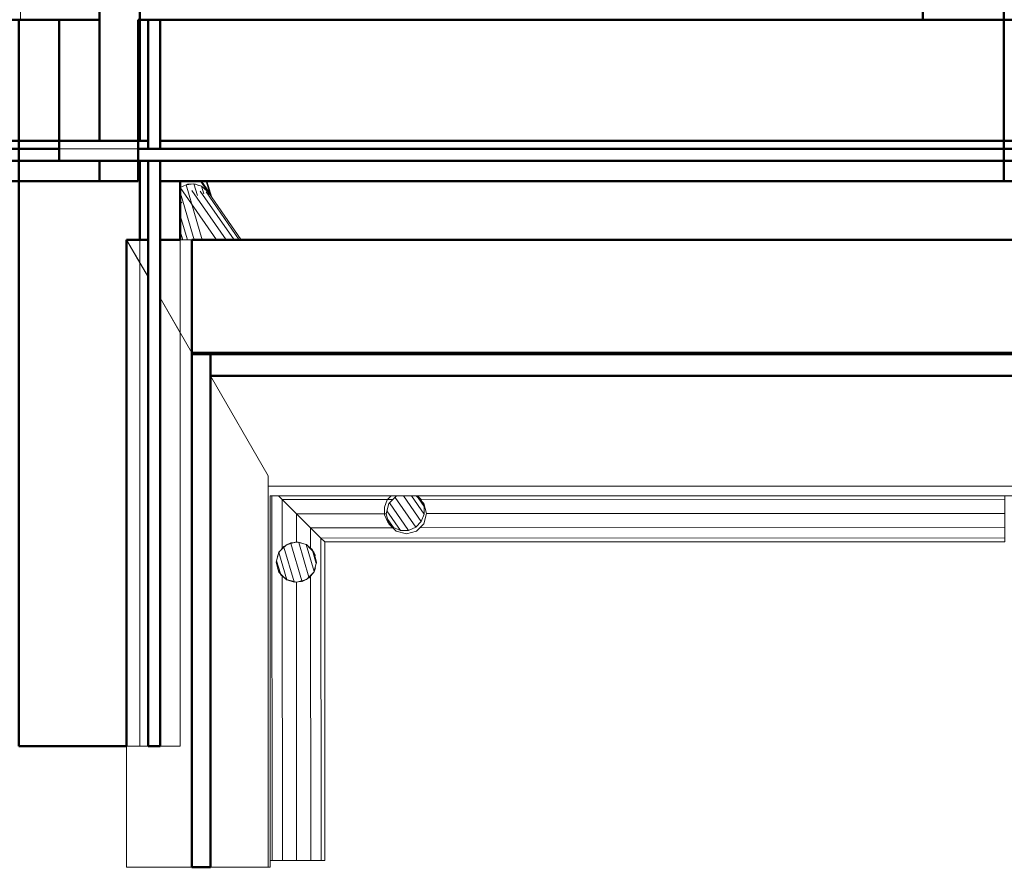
# Model space of a CAD drawing. Header units: millimetres. Extents: x -125 to 25178, y 4748 to 39091.
# Tile 9 of 118: x 15500 to 17940, y 28338 to 30438. Entities that reach past the tile are written whole.
import ezdxf

# ---------------------------------------------------------------- set-up
doc = ezdxf.new("R2010")
doc.units = ezdxf.units.MM
doc.linetypes.add('ADSK_Штриховая_ш3 п1_5', pattern=[225, 150, -75])
for name, color, linetype, lineweight in [('A-DETL-____-MBND', 5, 'ADSK_Штриховая_ш3 п1_5', 20), ('A-GENM-____-OTLN', 13, 'Continuous', 20), ('A-PART-____-MCUT', 2, 'Continuous', 50), ('A-PART-____-OTLN', 2, 'Continuous', 20), ('A-ROOF-____-MCUT', 132, 'Continuous', 50), ('A-ROOF-____-OTLN', 132, 'Continuous', 20), ('A-WALL-____-MCUT', 113, 'Continuous', 50), ('A-WALL-____-OTLN', 113, 'Continuous', 20), ('Q-SPCQ-____-OTLN', 91, 'Continuous', 20), ('S-BEAM-____-OTLN', 12, 'Continuous', 20)]:
    doc.layers.add(name, color=color, linetype=linetype, lineweight=lineweight)

# ---------------------------------------------------------------- blocks, each defined once
blk = doc.blocks.new('Прямая форма - V line-611825-В_Этаж 03_Отопление')
at = {"layer": 'A-DETL-____-MBND', "color": 253}
for p, q in [((-150, 5330), (-150, 5130)), ((150, 5330), (-150, 5330)), ((150, 5020.6), (150, 5330)), ((-150, 5030), (-150, 1800))]:
    blk.add_line(p, q, dxfattribs=at)
blk = doc.blocks.new('Прямая форма - BMR - 003-611826-В_Этаж 03_Отопление')
blk.add_blockref('Прямая форма - V line-611825-В_Этаж 03_Отопление', (0, 0))
blk = doc.blocks.new('Family - V line-612029-В_Этаж 03_Отопление')
at = {"layer": 'A-ROOF-____-MCUT', "color": 9}
for p, q in [((1966, -4091.3), (-1955.5, -4091.3)), ((-1955.5, -4091.3), (-1955.5, -4094.1)), ((-1955.5, -4094.1), (-1955.5, -4147.8)), ((-1955.5, -4147.8), (1966, -4147.8))]:
    blk.add_line(p, q, dxfattribs=at)
at = {"layer": 'A-ROOF-____-OTLN', "color": 253}
for p, q in [((-1812.5, -4395.6), (-1955.5, -4147.8)), ((1823, -4421.2), (-1812.5, -4421.2))]:
    blk.add_line(p, q, dxfattribs=at)
blk = doc.blocks.new('Family - RT - 006-612030-В_Этаж 03_Отопление')
blk.add_blockref('Family - V line-612029-В_Этаж 03_Отопление', (0, 0))
blk = doc.blocks.new('Family - V line-612032-В_Этаж 03_Отопление')
at = {"layer": 'A-ROOF-____-MCUT', "color": 9}
for p, q in [((2365.8, -4099.6), (2365.8, -5374.1)), ((2411.9, -4099.6), (2365.8, -4099.6)), ((2411.9, -5374.1), (2411.9, -4099.6)), ((2365.8, -5374.1), (2411.9, -5374.1))]:
    blk.add_line(p, q, dxfattribs=at)
at = {"layer": 'A-ROOF-____-OTLN', "color": 253}
for p, q in [((2555, -4403.9), (2555, -5374.1)), ((2555, -5374.1), (2411.9, -5374.1))]:
    blk.add_line(p, q, dxfattribs=at)
blk = doc.blocks.new('Family - RT - 006-612033-В_Этаж 03_Отопление')
blk.add_blockref('Family - V line-612032-В_Этаж 03_Отопление', (0, 0))
blk = doc.blocks.new('Family - V line-612035-В_Этаж 03_Отопление')
at = {"layer": 'A-ROOF-____-MCUT', "color": 9}
for p, q in [((-2012.4, -3811.3), (-2012.4, -4094.1)), ((2001.5, -3811.3), (-2012.4, -3811.3)), ((-2012.4, -4094.1), (2001.5, -4094.1))]:
    blk.add_line(p, q, dxfattribs=at)
blk = doc.blocks.new('Family - RT - 006-612036-В_Этаж 03_Отопление')
blk.add_blockref('Family - V line-612035-В_Этаж 03_Отопление', (0, 0))
blk = doc.blocks.new('Family - V line-612038-В_Этаж 03_Отопление')
at = {"layer": 'A-ROOF-____-OTLN', "color": 253}
for p, q in [((2249.3, -3819.6), (2204.1, -3819.6)), ((2257, -3911.3), (2204.1, -3819.6)), ((2257, -3911.3), (2204.1, -3819.6)), ((2204.1, -3835), (2204.1, -3819.6)), ((2249.3, -3819.6), (2257, -3819.6)), ((2257, -4601.8), (2257, -3819.6)), ((2287, -4533), (2287, -3819.6)), ((2336.1, -3819.6), (2287, -3819.6)), ((2336.1, -3819.6), (2365.8, -3819.6)), ((2365.8, -4801.8), (2365.8, -3819.6)), ((2204.1, -3842.2), (2204.1, -3835)), ((2204.1, -4725.3), (2204.1, -3842.2)), ((2287, -3963.2), (2365.8, -4099.6)), ((2365.8, -4099.6), (2287, -3963.2)), ((2287, -4533), (2287, -5074.1)), ((2257, -4601.8), (2257, -5074.1)), ((2204.1, -5080.9), (2204.1, -4725.3)), ((2365.8, -5162.3), (2365.8, -4801.8)), ((2257, -5074.1), (2269.1, -5074.1)), ((2269.1, -5074.1), (2287, -5074.1)), ((2204.1, -5080.9), (2204.1, -5374.1)), ((2365.8, -5183.6), (2365.8, -5162.3)), ((2365.8, -5183.6), (2365.8, -5374.1)), ((2204.1, -5374.1), (2365.8, -5374.1)), ((2365.8, -5374.1), (2204.1, -5374.1)), ((2204.1, -5374.1), (2353.3, -5374.1)), ((2353.3, -5374.1), (2365.8, -5374.1))]:
    blk.add_line(p, q, dxfattribs=at)
blk = doc.blocks.new('Family - RT - 006-612039-В_Этаж 03_Отопление')
blk.add_blockref('Family - V line-612038-В_Этаж 03_Отопление', (0, 0))
blk = doc.blocks.new('Прямая форма - Masonry Block - Structural-612045-В_Этаж 03_Отопление')
at = {"layer": 'A-WALL-____-MCUT', "color": 9}
for p, q in [((4200, 400), (2625.1, 400)), ((4200, 100), (4200, 400)), ((2625.1, 100), (4200, 100))]:
    blk.add_line(p, q, dxfattribs=at)
blk = doc.blocks.new('Прямая форма - Gypsum Plasterboard - Waterproof-612046-В_Этаж 03_Отопление')
at = {"layer": 'A-WALL-____-MCUT', "color": 9}
for p, q in [((4200, 50), (2625.1, 50)), ((4200, 0), (4200, 50)), ((2625.1, 0), (4200, 0))]:
    blk.add_line(p, q, dxfattribs=at)
blk = doc.blocks.new('Прямая форма - Concrete - Structural-612047-В_Этаж 03_Отопление')
at = {"layer": 'A-WALL-____-MCUT', "color": 9}
for p, q in [((4100, 100), (2625.1, 100)), ((4100, 80), (4100, 100)), ((2625.1, 80), (4100, 80))]:
    blk.add_line(p, q, dxfattribs=at)
at = {"layer": 'A-WALL-____-OTLN', "color": 253}
blk.add_line((4100, 80), (4296, 80), dxfattribs=at)
blk = doc.blocks.new('Прямая форма - Insulation - Thermal Break-612048-В_Этаж 03_Отопление')
at = {"layer": 'A-WALL-____-MCUT', "color": 9}
for p, q in [((4100, 80), (2625.1, 80)), ((2625.1, 80), (2625.1, 50)), ((4100, 50), (4100, 80)), ((2625.1, 50), (4100, 50))]:
    blk.add_line(p, q, dxfattribs=at)
at = {"layer": 'A-WALL-____-OTLN', "color": 253}
blk.add_line((4100, 80), (4296, 80), dxfattribs=at)
blk = doc.blocks.new('Прямая форма - SW - 004-612049-В_Этаж 03_Отопление')
for name in ['Прямая форма - Masonry Block - Structural-612045-В_Этаж 03_Отопление', 'Прямая форма - Concrete - Structural-612047-В_Этаж 03_Отопление', 'Прямая форма - Insulation - Thermal Break-612048-В_Этаж 03_Отопление', 'Прямая форма - Gypsum Plasterboard - Waterproof-612046-В_Этаж 03_Отопление']:
    blk.add_blockref(name, (0, 0))
blk = doc.blocks.new('Family - Masonry Block - Structural-612051-В_Этаж 03_Отопление')
at = {"layer": 'A-PART-____-MCUT', "color": 9}
for p, q in [((4200, 400), (2625.1, 400)), ((4200, 100), (4200, 400)), ((2625.1, 100), (4200, 100))]:
    blk.add_line(p, q, dxfattribs=at)
blk = doc.blocks.new('Family - Gypsum Plasterboard - Waterproof-612053-В_Этаж 03_Отопление')
at = {"layer": 'A-PART-____-MCUT', "color": 9}
for p, q in [((4200, 50), (2625.1, 50)), ((4200, 0), (4200, 50)), ((2625.1, 0), (4200, 0))]:
    blk.add_line(p, q, dxfattribs=at)
blk = doc.blocks.new('Family - Concrete - Structural-612057-В_Этаж 03_Отопление')
at = {"layer": 'A-PART-____-MCUT', "color": 9}
for p, q in [((4100, 100), (2625.1, 100)), ((4100, 80), (4100, 100)), ((2625.1, 80), (4100, 80))]:
    blk.add_line(p, q, dxfattribs=at)
at = {"layer": 'A-PART-____-OTLN', "color": 253}
blk.add_line((4100, 80), (4296, 80), dxfattribs=at)
blk = doc.blocks.new('Family - Insulation - Thermal Break-612059-В_Этаж 03_Отопление')
at = {"layer": 'A-PART-____-MCUT', "color": 9}
for p, q in [((4100, 80), (2625.1, 80)), ((2625.1, 80), (2625.1, 50)), ((4100, 50), (4100, 80)), ((2625.1, 50), (4100, 50))]:
    blk.add_line(p, q, dxfattribs=at)
at = {"layer": 'A-PART-____-OTLN', "color": 253}
blk.add_line((4100, 80), (4296, 80), dxfattribs=at)
blk = doc.blocks.new('Прямая форма - Masonry Block - Structural-612273-В_Этаж 03_Отопление')
at = {"layer": 'A-WALL-____-MCUT', "color": 9}
for p, q in [((2090, -100), (0, -100)), ((0, -100), (0, -400)), ((2090, -400), (2090, -100)), ((2144, -100), (2140, -100)), ((2140, -100), (2140, -400)), ((2144, -400), (2144, -100)), ((0, -400), (2090, -400)), ((2140, -400), (2144, -400))]:
    blk.add_line(p, q, dxfattribs=at)
blk = doc.blocks.new('Прямая форма - Concrete - Structural-612274-В_Этаж 03_Отопление')
at = {"layer": 'A-WALL-____-MCUT', "color": 9}
for p, q in [((2090, -80), (0, -80)), ((0, -80), (0, -100)), ((2090, -100), (2090, -80)), ((2144, -80), (2120, -80)), ((2120, -80), (2120, -100)), ((2144, -100), (2144, -80)), ((0, -100), (2090, -100)), ((2120, -100), (2144, -100))]:
    blk.add_line(p, q, dxfattribs=at)
blk = doc.blocks.new('Прямая форма - Insulation - Thermal Break-612275-В_Этаж 03_Отопление')
at = {"layer": 'A-WALL-____-MCUT', "color": 9}
for p, q in [((2144, -50), (0, -50)), ((0, -50), (0, -80)), ((2144, -80), (2144, -50)), ((0, -80), (2144, -80))]:
    blk.add_line(p, q, dxfattribs=at)
blk = doc.blocks.new('Прямая форма - Gypsum Plasterboard - Waterproof-612276-В_Этаж 03_Отопление')
at = {"layer": 'A-WALL-____-MCUT', "color": 9}
for p, q in [((2090, 0), (0, 0)), ((0, 0), (0, -50)), ((2090, -50), (2090, 0)), ((0, -50), (2090, -50))]:
    blk.add_line(p, q, dxfattribs=at)
blk = doc.blocks.new('Прямая форма - SW - 004-612277-В_Этаж 03_Отопление')
for name in ['Прямая форма - Gypsum Plasterboard - Waterproof-612276-В_Этаж 03_Отопление', 'Прямая форма - Insulation - Thermal Break-612275-В_Этаж 03_Отопление', 'Прямая форма - Concrete - Structural-612274-В_Этаж 03_Отопление', 'Прямая форма - Masonry Block - Structural-612273-В_Этаж 03_Отопление']:
    blk.add_blockref(name, (0, 0))
blk = doc.blocks.new('Family - Masonry Block - Structural-612279-В_Этаж 03_Отопление')
at = {"layer": 'A-PART-____-MCUT', "color": 9}
for p, q in [((2090, -100), (0, -100)), ((0, -100), (0, -400)), ((2090, -400), (2090, -100)), ((2144, -100), (2140, -100)), ((2140, -100), (2140, -400)), ((2144, -400), (2144, -100)), ((0, -400), (2090, -400)), ((2140, -400), (2144, -400))]:
    blk.add_line(p, q, dxfattribs=at)
blk = doc.blocks.new('Family - Concrete - Structural-612281-В_Этаж 03_Отопление')
at = {"layer": 'A-PART-____-MCUT', "color": 9}
for p, q in [((2090, -80), (0, -80)), ((0, -80), (0, -100)), ((2090, -100), (2090, -80)), ((2144, -80), (2120, -80)), ((2120, -80), (2120, -100)), ((2144, -100), (2144, -80)), ((0, -100), (2090, -100)), ((2120, -100), (2144, -100))]:
    blk.add_line(p, q, dxfattribs=at)
blk = doc.blocks.new('Family - Insulation - Thermal Break-612283-В_Этаж 03_Отопление')
at = {"layer": 'A-PART-____-MCUT', "color": 9}
for p, q in [((2144, -50), (0, -50)), ((0, -50), (0, -80)), ((2144, -80), (2144, -50)), ((0, -80), (2144, -80))]:
    blk.add_line(p, q, dxfattribs=at)
blk = doc.blocks.new('Family - Gypsum Plasterboard - Waterproof-612285-В_Этаж 03_Отопление')
at = {"layer": 'A-PART-____-MCUT', "color": 9}
for p, q in [((2090, 0), (0, 0)), ((0, 0), (0, -50)), ((2090, -50), (2090, 0)), ((0, -50), (2090, -50))]:
    blk.add_line(p, q, dxfattribs=at)
blk = doc.blocks.new('Прямая форма - V line-612504-В_Этаж 03_Отопление')
at = {"layer": 'Q-SPCQ-____-OTLN', "color": 253}
for p, q in [((7.9, 48.4), (0, 50)), ((0, 50), (0, -108)), ((19.1, 46.2), (17.4, 46.5)), ((25.8, 41.7), (19.1, 46.2)), ((19.1, 27.2), (19.1, -121.3)), ((35.4, 35.4), (33.9, 36.4)), ((39.8, 28.7), (35.4, 35.4)), ((35.4, 35.4), (35.4, 34.4)), ((50.2, 34.2), (50.2, -0.1)), ((52, -0.1), (52, 33)), ((-19.1, 22.4), (-19.1, 16.5)), ((35.4, 14.5), (35.4, -132.5)), ((46.2, 19.1), (45.2, 20.6)), ((47.8, 11.3), (46.2, 19.1)), ((46.2, 19.1), (46.2, 17)), ((46.2, 4.9), (46.2, -140)), ((50, 0), (49.6, 1.8)), ((50, -142.6), (50, 0)), ((50.2, -0.1), (50, -1.1)), ((50, -10.2), (52, -0.1)), ((-35.4, -888.9), (-19.1, -878.1)), ((-19.1, -878.1), (-5.8, -875.4)), ((-46.2, -905.1), (-35.4, -888.9)), ((-35.4, -959.6), (-35.4, -899.9)), ((-19.1, -970.5), (-19.1, -887.6)), ((0, -974.3), (0, -884.2)), ((19.1, -970.5), (19.1, -892.7)), ((-50, -924.3), (-46.2, -905.1)), ((-46.2, -943.4), (-50, -924.3)), ((-46.2, -943.4), (-46.2, -919)), ((35.4, -959.6), (35.4, -903.9)), ((46.2, -943.4), (46.2, -917.3)), ((50, -924.3), (46.2, -943.4)), ((47.6, -912.4), (50, -924.3)), ((-49.3, -927.7), (-46.2, -943.4)), ((-46.2, -943.4), (-35.4, -959.6)), ((-35.4, -959.6), (-46.2, -943.4)), ((35.4, -959.6), (46.2, -943.4)), ((46.2, -943.4), (35.4, -959.6)), ((46.2, -943.4), (48.7, -931)), ((-35.4, -959.6), (-19.1, -970.5)), ((-19.1, -970.5), (-35.4, -959.6)), ((-19.1, -970.5), (0, -974.3)), ((0, -974.3), (-19.1, -970.5)), ((0, -974.3), (19.1, -970.5)), ((19.1, -970.5), (0, -974.3)), ((19.1, -970.5), (35.4, -959.6)), ((35.4, -959.6), (19.1, -970.5))]:
    blk.add_line(p, q, dxfattribs=at)
blk = doc.blocks.new('Прямая форма - FU - 047-612505-В_Этаж 03_Отопление')
blk.add_blockref('Прямая форма - V line-612504-В_Этаж 03_Отопление', (0, 0))
blk = doc.blocks.new('Прямая форма - Concrete - Structural-612513-В_Этаж 03_Отопление')
at = {"layer": 'A-WALL-____-MCUT', "color": 9}
for p, q in [((24, -80), (0, -80)), ((0, -80), (0, -100)), ((24, -100), (24, -80)), ((2144, -80), (54, -80)), ((54, -80), (54, -100)), ((2144, -100), (2144, -80)), ((0, -100), (24, -100)), ((54, -100), (2144, -100))]:
    blk.add_line(p, q, dxfattribs=at)
blk = doc.blocks.new('Прямая форма - Gypsum Plasterboard - Waterproof-612514-В_Этаж 03_Отопление')
at = {"layer": 'A-WALL-____-MCUT', "color": 9}
for p, q in [((2144, 0), (54, 0)), ((54, 0), (54, -50)), ((2144, -50), (2144, 0)), ((54, -50), (2144, -50))]:
    blk.add_line(p, q, dxfattribs=at)
blk = doc.blocks.new('Прямая форма - Masonry Block - Structural-612515-В_Этаж 03_Отопление')
at = {"layer": 'A-WALL-____-MCUT', "color": 9}
for p, q in [((4, -100), (0, -100)), ((0, -100), (0, -400)), ((4, -400), (4, -100)), ((2144, -100), (54, -100)), ((54, -100), (54, -400)), ((2144, -400), (2144, -100)), ((0, -400), (4, -400)), ((54, -400), (2144, -400))]:
    blk.add_line(p, q, dxfattribs=at)
blk = doc.blocks.new('Прямая форма - Insulation - Thermal Break-612516-В_Этаж 03_Отопление')
at = {"layer": 'A-WALL-____-MCUT', "color": 9}
for p, q in [((2144, -50), (0, -50)), ((0, -50), (0, -80)), ((2144, -80), (2144, -50)), ((0, -80), (2144, -80))]:
    blk.add_line(p, q, dxfattribs=at)
blk = doc.blocks.new('Прямая форма - SW - 004-612517-В_Этаж 03_Отопление')
for name in ['Прямая форма - Gypsum Plasterboard - Waterproof-612514-В_Этаж 03_Отопление', 'Прямая форма - Insulation - Thermal Break-612516-В_Этаж 03_Отопление', 'Прямая форма - Concrete - Structural-612513-В_Этаж 03_Отопление', 'Прямая форма - Masonry Block - Structural-612515-В_Этаж 03_Отопление']:
    blk.add_blockref(name, (0, 0))
blk = doc.blocks.new('Family - Concrete - Structural-612519-В_Этаж 03_Отопление')
at = {"layer": 'A-PART-____-MCUT', "color": 9}
for p, q in [((24, -80), (0, -80)), ((0, -80), (0, -100)), ((24, -100), (24, -80)), ((2144, -80), (54, -80)), ((54, -80), (54, -100)), ((2144, -100), (2144, -80)), ((0, -100), (24, -100)), ((54, -100), (2144, -100))]:
    blk.add_line(p, q, dxfattribs=at)
blk = doc.blocks.new('Family - Gypsum Plasterboard - Waterproof-612521-В_Этаж 03_Отопление')
at = {"layer": 'A-PART-____-MCUT', "color": 9}
for p, q in [((2144, 0), (54, 0)), ((54, 0), (54, -50)), ((2144, -50), (2144, 0)), ((54, -50), (2144, -50))]:
    blk.add_line(p, q, dxfattribs=at)
blk = doc.blocks.new('Family - Masonry Block - Structural-612523-В_Этаж 03_Отопление')
at = {"layer": 'A-PART-____-MCUT', "color": 9}
for p, q in [((4, -100), (0, -100)), ((0, -100), (0, -400)), ((4, -400), (4, -100)), ((2144, -100), (54, -100)), ((54, -100), (54, -400)), ((2144, -400), (2144, -100)), ((0, -400), (4, -400)), ((54, -400), (2144, -400))]:
    blk.add_line(p, q, dxfattribs=at)
blk = doc.blocks.new('Family - Insulation - Thermal Break-612525-В_Этаж 03_Отопление')
at = {"layer": 'A-PART-____-MCUT', "color": 9}
for p, q in [((2144, -50), (0, -50)), ((0, -50), (0, -80)), ((2144, -80), (2144, -50)), ((0, -80), (2144, -80))]:
    blk.add_line(p, q, dxfattribs=at)
blk = doc.blocks.new('Прямая форма - Masonry Block - Structural-612527-В_Этаж 03_Отопление')
at = {"layer": 'A-WALL-____-MCUT', "color": 9}
for p, q in [((545.5, -100), (350, -100)), ((350, -100), (350, -104)), ((350, -104), (350, -300)), ((545.5, -132.9), (545.5, -100)), ((1800, -132.9), (545.5, -132.9)), ((1800, -400), (1800, -132.9)), ((0, -300), (0, -400)), ((350, -300), (0, -300)), ((0, -400), (1800, -400))]:
    blk.add_line(p, q, dxfattribs=at)
at = {"layer": 'A-WALL-____-OTLN', "color": 253}
for p, q in [((602.5, -100), (545.5, -132.9)), ((545.5, -100), (602.5, -100)), ((1800, -100), (602.5, -100)), ((1800, -132.9), (1800, -100))]:
    blk.add_line(p, q, dxfattribs=at)
blk = doc.blocks.new('Прямая форма - Insulation - Thermal Break-612528-В_Этаж 03_Отопление')
at = {"layer": 'A-WALL-____-MCUT', "color": 9}
for p, q in [((320, -50), (0, -50)), ((0, -50), (0, -80)), ((320, -80), (320, -50)), ((1800, -50), (350, -50)), ((350, -50), (350, -80)), ((1800, -80), (1800, -50)), ((0, -80), (320, -80)), ((350, -80), (1800, -80))]:
    blk.add_line(p, q, dxfattribs=at)
blk = doc.blocks.new('Прямая форма - Concrete - Structural-612529-В_Этаж 03_Отопление')
at = {"layer": 'A-WALL-____-MCUT', "color": 9}
for p, q in [((0, -80), (0, -100)), ((300, -80), (0, -80)), ((300, -100), (300, -80)), ((350, -80), (350, -100)), ((545.5, -80), (350, -80)), ((545.5, -100), (545.5, -80)), ((0, -100), (300, -100)), ((350, -100), (545.5, -100))]:
    blk.add_line(p, q, dxfattribs=at)
at = {"layer": 'A-WALL-____-OTLN', "color": 253}
for p, q in [((602.5, -100), (637.2, -80)), ((1800, -100), (1800, -80)), ((602.5, -100), (545.5, -100)), ((1800, -100), (602.5, -100))]:
    blk.add_line(p, q, dxfattribs=at)
blk = doc.blocks.new('Прямая форма - Gypsum Plasterboard - Waterproof-612530-В_Этаж 03_Отопление')
at = {"layer": 'A-WALL-____-MCUT', "color": 9}
for p, q in [((400, 0), (400, -50)), ((545.5, 0), (400, 0)), ((545.5, -50), (545.5, 0)), ((400, -50), (545.5, -50))]:
    blk.add_line(p, q, dxfattribs=at)
at = {"layer": 'A-WALL-____-OTLN', "color": 253}
for p, q in [((775.7, 0), (545.5, 0)), ((775.7, 0), (1800, 0)), ((1800, -50), (1800, 0)), ((689.1, -50), (775.7, 0))]:
    blk.add_line(p, q, dxfattribs=at)
blk = doc.blocks.new('Прямая форма - SW - 005-612531-В_Этаж 03_Отопление')
for name in ['Прямая форма - Gypsum Plasterboard - Waterproof-612530-В_Этаж 03_Отопление', 'Прямая форма - Insulation - Thermal Break-612528-В_Этаж 03_Отопление', 'Прямая форма - Concrete - Structural-612529-В_Этаж 03_Отопление', 'Прямая форма - Masonry Block - Structural-612527-В_Этаж 03_Отопление']:
    blk.add_blockref(name, (0, 0))
blk = doc.blocks.new('Family - Masonry Block - Structural-612533-В_Этаж 03_Отопление')
at = {"layer": 'A-PART-____-MCUT', "color": 9}
for p, q in [((545.5, -100), (350, -100)), ((350, -100), (350, -104)), ((350, -104), (350, -300)), ((545.5, -132.9), (545.5, -100)), ((1800, -132.9), (545.5, -132.9)), ((1800, -400), (1800, -132.9)), ((0, -300), (0, -400)), ((350, -300), (0, -300)), ((0, -400), (1800, -400))]:
    blk.add_line(p, q, dxfattribs=at)
at = {"layer": 'A-PART-____-OTLN', "color": 253}
for p, q in [((602.5, -100), (545.5, -132.9)), ((545.5, -100), (602.5, -100)), ((1800, -100), (602.5, -100)), ((1800, -132.9), (1800, -100))]:
    blk.add_line(p, q, dxfattribs=at)
blk = doc.blocks.new('Family - Insulation - Thermal Break-612535-В_Этаж 03_Отопление')
at = {"layer": 'A-PART-____-MCUT', "color": 9}
for p, q in [((320, -50), (0, -50)), ((0, -50), (0, -80)), ((320, -80), (320, -50)), ((1800, -50), (350, -50)), ((350, -50), (350, -80)), ((1800, -80), (1800, -50)), ((0, -80), (320, -80)), ((350, -80), (1800, -80))]:
    blk.add_line(p, q, dxfattribs=at)
blk = doc.blocks.new('Family - Concrete - Structural-612537-В_Этаж 03_Отопление')
at = {"layer": 'A-PART-____-MCUT', "color": 9}
for p, q in [((0, -80), (0, -100)), ((300, -80), (0, -80)), ((300, -100), (300, -80)), ((350, -80), (350, -100)), ((545.5, -80), (350, -80)), ((545.5, -100), (545.5, -80)), ((0, -100), (300, -100)), ((350, -100), (545.5, -100))]:
    blk.add_line(p, q, dxfattribs=at)
at = {"layer": 'A-PART-____-OTLN', "color": 253}
for p, q in [((602.5, -100), (637.2, -80)), ((1800, -100), (1800, -80)), ((602.5, -100), (545.5, -100)), ((1800, -100), (602.5, -100))]:
    blk.add_line(p, q, dxfattribs=at)
blk = doc.blocks.new('Family - Gypsum Plasterboard - Waterproof-612539-В_Этаж 03_Отопление')
at = {"layer": 'A-PART-____-MCUT', "color": 9}
for p, q in [((400, 0), (400, -50)), ((545.5, 0), (400, 0)), ((545.5, -50), (545.5, 0)), ((400, -50), (545.5, -50))]:
    blk.add_line(p, q, dxfattribs=at)
at = {"layer": 'A-PART-____-OTLN', "color": 253}
for p, q in [((775.7, 0), (545.5, 0)), ((775.7, 0), (1800, 0)), ((1800, -50), (1800, 0)), ((689.1, -50), (775.7, 0))]:
    blk.add_line(p, q, dxfattribs=at)
blk = doc.blocks.new('Прямая форма - V line-612541-В_Этаж 03_Отопление')
at = {"layer": 'A-WALL-____-MCUT', "color": 9}
for p, q in [((7702.2, 200), (400, 200)), ((400, 200), (400, 0))]:
    blk.add_line(p, q, dxfattribs=at)
blk = doc.blocks.new('Прямая форма - SW - 019-612542-В_Этаж 03_Отопление')
blk.add_blockref('Прямая форма - V line-612541-В_Этаж 03_Отопление', (0, 0))
blk = doc.blocks.new('Прямая форма - V line-613089-В_Этаж 03_Отопление')
at = {"layer": 'A-WALL-____-MCUT', "color": 9}
for p, q in [((50, 100), (0, 100)), ((0, 100), (0, 4)), ((50, 4), (50, 100)), ((3730, 100), (100, 100)), ((100, 100), (100, 4)), ((3730, 0), (3730, 100)), ((0, 4), (50, 4)), ((100, 4), (400, 4)), ((400, 4), (400, 0)), ((400, 0), (3730, 0))]:
    blk.add_line(p, q, dxfattribs=at)
blk = doc.blocks.new('Прямая форма - SW - 014-613090-В_Этаж 03_Отопление')
blk.add_blockref('Прямая форма - V line-613089-В_Этаж 03_Отопление', (0, 0))
blk = doc.blocks.new('Прямая форма - V line-613169-В_Этаж 03_Отопление')
at = {"layer": 'Q-SPCQ-____-OTLN', "color": 253}
for p, q in [((-113.6, 1755.4), (-105, 1755.4)), ((-105, 305.7), (-105, 1755.4)), ((-105, 1755.4), (-70, 1755.4)), ((-70, 322.4), (-70, 1755.4)), ((-70, 1755.4), (-35, 1755.4)), ((-35, 1755.4), (-35, 305.7)), ((-35, 1755.4), (-9.4, 1755.4)), ((-9.4, 1755.4), (-9.4, 60.6)), ((-9.4, 1755.4), (0, 1755.4)), ((0, 1755.4), (0, 70)), ((-70, 322.4), (-95, 315.7)), ((-95, 315.7), (-70, 322.4)), ((-45, 315.7), (-70, 322.4)), ((-70, 322.4), (-45, 315.7)), ((-113.3, 297.4), (-114.2, 293.9)), ((-114.2, 293.9), (-113.3, 297.4)), ((-105, 305.7), (-113.3, 297.4)), ((-113.3, 297.4), (-105, 305.7)), ((-95, 315.7), (-105, 305.7)), ((-105, 305.7), (-95, 315.7)), ((-35, 305.7), (-45, 315.7)), ((-45, 315.7), (-35, 305.7)), ((-26.7, 297.4), (-35, 305.7)), ((-35, 305.7), (-26.7, 297.4)), ((-20, 272.4), (-26.7, 297.4)), ((-26.7, 297.4), (-20, 272.4)), ((-26.7, 247.4), (-20, 272.4)), ((-20, 272.4), (-26.7, 247.4)), ((-114.3, 251), (-113.3, 247.4)), ((-113.3, 247.4), (-114.3, 251)), ((-113.3, 247.4), (-105, 239.1)), ((-105, 239.1), (-113.3, 247.4)), ((-35, 239.1), (-26.7, 247.4)), ((-26.7, 247.4), (-35, 239.1)), ((-105, 239.1), (-105, -35)), ((-105, 239.1), (-95, 229.1)), ((-95, 229.1), (-105, 239.1)), ((-95, 229.1), (-70, 222.4)), ((-70, 222.4), (-95, 229.1)), ((-70, 222.4), (-45, 229.1)), ((-45, 229.1), (-70, 222.4)), ((-70, 0), (-70, 222.4)), ((-45, 229.1), (-35, 239.1)), ((-35, 239.1), (-45, 229.1)), ((-35, 35), (-35, 239.1)), ((-9.4, 60.6), (-35, 35)), ((-35, 35), (-9.4, 60.6)), ((0, 70), (-9.4, 60.6)), ((-9.4, 60.6), (0, 70)), ((-9.4, 60.6), (789, 60.6)), ((0, 70), (789, 70)), ((50, 50), (25, 43.3)), ((25, 43.3), (50, 50)), ((75, 43.3), (50, 50)), ((50, 50), (75, 43.3)), ((789, 70), (789, 60.6)), ((789, 60.6), (789, 35)), ((-35, 35), (-70, 0)), ((-70, 0), (-35, 35)), ((16.7, 35), (-35, 35)), ((6.7, 25), (0, 0)), ((0, 0), (6.7, 25)), ((16.7, 35), (6.7, 25)), ((6.7, 25), (16.7, 35)), ((25, 43.3), (16.7, 35)), ((16.7, 35), (25, 43.3)), ((83.3, 35), (75, 43.3)), ((75, 43.3), (83.3, 35)), ((93.3, 25), (83.3, 35)), ((83.3, 35), (789, 35)), ((83.3, 35), (93.3, 25)), ((100, 0), (93.3, 25)), ((93.3, 25), (100, 0)), ((789, 35), (789, 0)), ((0, 0), (-70, 0)), ((0, 0), (6.7, -25)), ((93.3, -25), (100, 0)), ((789, 0), (100, 0)), ((-70, 0), (-105, -35)), ((-105, -35), (-70, 0)), ((6.7, -25), (0, 0)), ((100, 0), (93.3, -25)), ((789, 0), (789, -35)), ((-105, -35), (-114.4, -44.4)), ((-114.4, -44.4), (-105, -35)), ((-105, -35), (16.7, -35)), ((6.7, -25), (16.7, -35)), ((16.7, -35), (6.7, -25)), ((16.7, -35), (25, -43.3)), ((25, -43.3), (16.7, -35)), ((25, -43.3), (50, -50)), ((50, -50), (25, -43.3)), ((50, -50), (75, -43.3)), ((75, -43.3), (50, -50)), ((75, -43.3), (83.3, -35)), ((83.3, -35), (75, -43.3)), ((83.3, -35), (93.3, -25)), ((93.3, -25), (83.3, -35)), ((789, -35), (83.3, -35)), ((789, -35), (789, -60.6)), ((789, -60.6), (-114.4, -60.6)), ((789, -60.6), (789, -65))]:
    blk.add_line(p, q, dxfattribs=at)
blk = doc.blocks.new('Прямая форма - FU - 047-613170-В_Этаж 03_Отопление')
blk.add_blockref('Прямая форма - V line-613169-В_Этаж 03_Отопление', (0, 0))
blk = doc.blocks.new('Прямая форма - V line-V2-В_Этаж 03_Отопление')
at = {"layer": 'Q-SPCQ-____-OTLN', "color": 253}
for p, q in [((0, 50), (-7.9, 48.4)), ((19.1, 46.2), (0, 50)), ((0, 50), (0, -92.5)), ((-19.1, 27.2), (-19.1, -86.9)), ((35.4, 35.4), (19.1, 46.2)), ((19.1, 46.2), (19.1, 16.5)), ((46.2, 19.1), (35.4, 35.4)), ((35.4, 35.4), (35.4, 16.1)), ((50.2, 44.4), (50.2, 7.5)), ((52, 2.1), (52, 43.9)), ((47.7, 11.8), (46.2, 19.1)), ((46.2, 19.1), (46.2, 11.4)), ((-35.4, -19.5), (-35.4, -82.2)), ((-50, -69.6), (-50, -77.9)), ((-46.2, -56.6), (-46.2, -79)), ((-35.4, -888.9), (-19.1, -878.1)), ((-19.1, -878.1), (0, -874.3)), ((-7.7, -875.8), (-14.5, -877.2)), ((0, -874.3), (19.1, -878.1)), ((0, -972.6), (0, -876)), ((15.9, -877.4), (9.6, -876.2)), ((19.1, -878.1), (35.4, -888.9)), ((-41, -897.4), (-35.4, -888.9)), ((-35.4, -959.3), (-35.4, -889.4)), ((-32.5, -887), (-34.8, -888.6)), ((-19.1, -969.2), (-19.1, -879.7)), ((19.1, -968.9), (19.1, -879.4)), ((35.4, -888.9), (46.2, -905.1)), ((35.4, -959.1), (35.4, -889.2)), ((37.2, -891.7), (35.7, -889.5)), ((-46.2, -943.4), (-49.5, -926.6)), ((-46.8, -908.4), (-48.1, -914.7)), ((-48.1, -914.7), (-46.8, -908.4)), ((-46.2, -940.5), (-46.2, -907.3)), ((46.2, -905.1), (49.5, -922)), ((46.2, -941.3), (46.2, -908.1)), ((48.5, -916.6), (47.1, -909.7)), ((-48.5, -931.9), (-47.1, -938.8)), ((-35.4, -959.6), (-46.2, -943.4)), ((41, -951.1), (35.4, -959.6)), ((46.8, -940.2), (48.1, -933.8)), ((48.1, -933.8), (46.8, -940.2)), ((-37.2, -956.8), (-35.7, -959.1)), ((-19.1, -970.5), (-35.4, -959.6)), ((0, -974.3), (-19.1, -970.5)), ((-15.9, -971.1), (-9.6, -972.4)), ((19.1, -970.5), (0, -974.3)), ((7.7, -972.8), (14.4, -971.4)), ((35.4, -959.6), (19.1, -970.5)), ((32.5, -961.5), (34.8, -960))]:
    blk.add_line(p, q, dxfattribs=at)
blk = doc.blocks.new('Прямая форма - FU - 047-613400-В_Этаж 03_Отопление')
blk.add_blockref('Прямая форма - V line-V2-В_Этаж 03_Отопление', (0, 0))
blk = doc.blocks.new('Прямая форма - V line-613402-В_Этаж 03_Отопление')
at = {"layer": 'A-GENM-____-OTLN', "lineweight": 9}
for p, q in [((0, 920.4), (0, 0)), ((3625.5, 920.4), (0, 920.4)), ((0, 0), (-5, 0))]:
    blk.add_line(p, q, dxfattribs=at)
blk = doc.blocks.new('Прямая форма - SLA - 013-613403-В_Этаж 03_Отопление')
blk.add_blockref('Прямая форма - V line-613402-В_Этаж 03_Отопление', (0, 0))
blk = doc.blocks.new('Прямая форма - V line-613630-В_Этаж 03_Отопление')
at = {"layer": 'A-WALL-____-MCUT', "color": 9}
for p, q in [((3630, 0), (400, 0)), ((400, 0), (400, -200)), ((400, -200), (3630, -200))]:
    blk.add_line(p, q, dxfattribs=at)
blk = doc.blocks.new('Прямая форма - SW - 019-613631-В_Этаж 03_Отопление')
blk.add_blockref('Прямая форма - V line-613630-В_Этаж 03_Отопление', (0, 0))
blk = doc.blocks.new('V line_ifc_RVT-1-В_Этаж 03_Отопление')
at = {"layer": 'A-GENM-____-OTLN', "color": 253, "lineweight": 20}
blk.add_blockref('Прямая форма - SLA - 013-613403-В_Этаж 03_Отопление', (32046.2, 28337.6), dxfattribs=at)
at = {"layer": 'A-PART-____-OTLN', "color": 253, "lineweight": 20}
for name in ['Family - Masonry Block - Structural-612051-В_Этаж 03_Отопление', 'Family - Concrete - Structural-612057-В_Этаж 03_Отопление', 'Family - Insulation - Thermal Break-612059-В_Этаж 03_Отопление', 'Family - Gypsum Plasterboard - Waterproof-612053-В_Этаж 03_Отопление']:
    blk.add_blockref(name, (27423.2, 30037.6), dxfattribs=at)
for name, p, rotation in [('Family - Masonry Block - Structural-612533-В_Этаж 03_Отопление', (31823.2, 30437.6), 270), ('Family - Masonry Block - Structural-612279-В_Этаж 03_Отопление', (33863.2, 30037.6), 180), ('Family - Concrete - Structural-612537-В_Этаж 03_Отопление', (31823.2, 30437.6), 270), ('Family - Insulation - Thermal Break-612535-В_Этаж 03_Отопление', (31823.2, 30437.6), 270), ('Family - Masonry Block - Structural-612523-В_Этаж 03_Отопление', (36007.3, 30037.6), 180), ('Family - Concrete - Structural-612281-В_Этаж 03_Отопление', (33863.2, 30037.6), 180), ('Family - Concrete - Structural-612519-В_Этаж 03_Отопление', (36007.3, 30037.6), 180), ('Family - Insulation - Thermal Break-612283-В_Этаж 03_Отопление', (33863.2, 30037.6), 180), ('Family - Insulation - Thermal Break-612525-В_Этаж 03_Отопление', (36007.3, 30037.6), 180), ('Family - Gypsum Plasterboard - Waterproof-612285-В_Этаж 03_Отопление', (33863.2, 30037.6), 180), ('Family - Gypsum Plasterboard - Waterproof-612521-В_Этаж 03_Отопление', (36007.3, 30037.6), 180), ('Family - Gypsum Plasterboard - Waterproof-612539-В_Этаж 03_Отопление', (31823.2, 30437.6), 270)]:
    blk.add_blockref(name, p, dxfattribs=dict(at, rotation=rotation))
at = {"layer": 'A-ROOF-____-OTLN', "color": 253, "lineweight": 20}
for name, p in [('Family - RT - 006-612033-В_Этаж 03_Отопление', (29486.2, 33711.7)), ('Family - RT - 006-612039-В_Этаж 03_Отопление', (29486.2, 33711.7)), ('Family - RT - 006-612030-В_Этаж 03_Отопление', (33853.7, 33703.4)), ('Family - RT - 006-612036-В_Этаж 03_Отопление', (33864.4, 33703.4))]:
    blk.add_blockref(name, p, dxfattribs=at)
at = {"layer": 'A-WALL-____-OTLN', "color": 253, "lineweight": 20}
for name, p, rotation in [('Прямая форма - SW - 019-613631-В_Этаж 03_Отопление', (33663.2, 30037.6), 90), ('Прямая форма - SW - 019-612542-В_Этаж 03_Отопление', (34063.2, 30037.6), 90), ('Прямая форма - SW - 014-613090-В_Этаж 03_Отопление', (31723.2, 30037.6), 90), ('Прямая форма - SW - 005-612531-В_Этаж 03_Отопление', (31823.2, 30437.6), 270), ('Прямая форма - SW - 004-612277-В_Этаж 03_Отопление', (33863.2, 30037.6), 180), ('Прямая форма - SW - 004-612517-В_Этаж 03_Отопление', (36007.3, 30037.6), 180)]:
    blk.add_blockref(name, p, dxfattribs=dict(at, rotation=rotation))
blk.add_blockref('Прямая форма - SW - 004-612049-В_Этаж 03_Отопление', (27423.2, 30037.6), dxfattribs=at)
at = {"layer": 'Q-SPCQ-____-OTLN', "color": 253, "lineweight": 20}
for name, p, rotation in [('Прямая форма - FU - 047-612505-В_Этаж 03_Отопление', (31851.7, 29980.9), 34.71929366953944), ('Прямая форма - FU - 047-613400-В_Этаж 03_Отопление', (31851.7, 29980.9), 16.28515108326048), ('Прямая форма - FU - 047-613170-В_Этаж 03_Отопление', (32110.9, 29143.7), 270.0230684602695)]:
    blk.add_blockref(name, p, dxfattribs=dict(at, rotation=rotation))
at = {"layer": 'S-BEAM-____-OTLN', "color": 253, "lineweight": 20}
blk.add_blockref('Прямая форма - BMR - 003-611826-В_Этаж 03_Отопление', (31577.2, 28637.6), dxfattribs=at)

msp = doc.modelspace()

# ---------------------------------------------------------------- block references
at = {"lineweight": 9}
msp.add_blockref('V line_ifc_RVT-1-В_Этаж 03_Отопление', (-15924.8, 0), dxfattribs=at)

doc.saveas('drawing.dxf')
